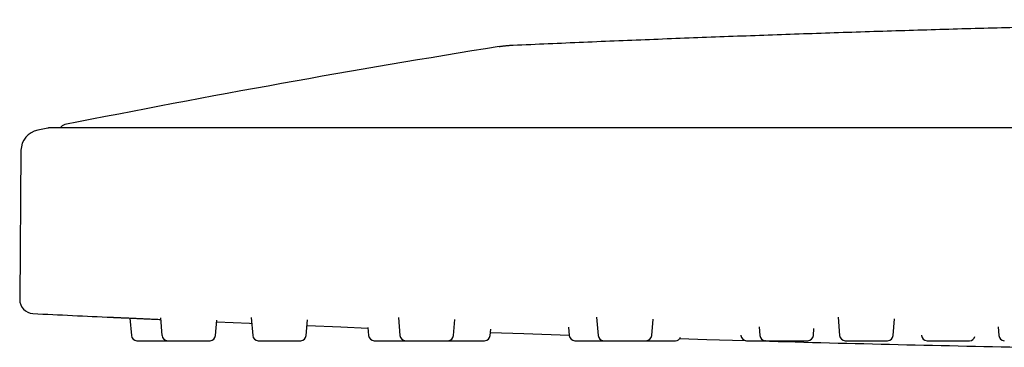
# Model space of a CAD drawing. Header units: millimetres. Extents: x 8 to 953, y 12 to 383.
# Tile 1 of 151: x 28 to 100, y 331 to 355. Entities that reach past the tile are written whole.
import ezdxf

# ---------------------------------------------------------------- set-up
doc = ezdxf.new("R2010")
doc.units = ezdxf.units.MM

msp = doc.modelspace()

# ---------------------------------------------------------------- linework, layer by layer
at = {"color": 7, "linetype": 'Continuous', "lineweight": 30}
for p, q in [((30.515, 347.05), (29.794, 346.905)), ((276.401, 347.056), (30.574, 347.056)), ((28.59, 345.448), (28.496, 334.688)), ((36.445, 333.359), (36.556, 332.092)), ((38.653, 333.379), (38.765, 332.092)), ((45.195, 333.395), (45.309, 332.092)), ((55.822, 333.407), (55.937, 332.092)), ((59.8, 332.092), (59.902, 333.257)), ((70.123, 333.413), (70.238, 332.092)), ((74.102, 332.092), (74.207, 333.285)), ((87.549, 333.414), (87.665, 332.092)), ((91.529, 332.092), (91.636, 333.313)), ((42.629, 332.092), (42.726, 333.202)), ((49.173, 332.092), (49.273, 333.229)), ((53.624, 332.677), (53.675, 332.092)), ((62.447, 332.092), (62.487, 332.554)), ((68.099, 332.708), (68.153, 332.092)), ((81.851, 332.715), (81.906, 332.092)), ((85.769, 332.092), (85.815, 332.609)), ((99.096, 332.716), (99.15, 332.092)), ((80.54, 332.114), (80.541, 332.092)), ((93.57, 332.122), (93.573, 332.092)), ((70.637, 331.727), (73.704, 331.727)), ((93.971, 331.727), (97.038, 331.727))]:
    msp.add_line(p, q, dxfattribs=at)
at = {"color": 7, "linetype": 'Continuous', "lineweight": 30, "flags": 128}
for points in [[(42.716, 333.082), (45.069, 332.983), (45.232, 332.976)], [(49.236, 332.813), (51.669, 332.717), (53.627, 332.641)], [(62.467, 332.317), (64.87, 332.234), (68.15, 332.124)], [(76.126, 331.875), (78.075, 331.818), (80.839, 331.74)]]:
    msp.add_lwpolyline(points, dxfattribs=at)
at = {"color": 7, "linetype": 'Continuous', "lineweight": 30}
for centre, radius, start, end in [((198.214, -489.372), 853.068, 99.113854, 101.252522), ((30.09, 345.435), 1.5, 101.38663, 179.5), ((30.574, 346.756), 0.3, 90, 101.33722), ((31.849, 346.807), 0.5, 101.25252, 150.09835), ((29.496, 334.68), 1, 179.5, 267.27148), ((153.488, 2936.393), 2605.667, 267.27148, 267.397322), ((36.954, 332.127), 0.4, 185, 270), ((39.164, 332.127), 0.4, 185, 270), ((42.231, 332.127), 0.4, 270, 355), ((45.708, 332.127), 0.4, 185, 270), ((48.775, 332.127), 0.4, 270, 355), ((54.073, 332.127), 0.4, 185, 270), ((56.335, 332.127), 0.4, 185, 270), ((59.402, 332.127), 0.4, 270, 355), ((62.048, 332.127), 0.4, 270, 355), ((68.552, 332.127), 0.4, 185, 270), ((70.637, 332.127), 0.4, 185, 270), ((73.704, 332.127), 0.4, 270, 355), ((75.815, 332.127), 0.4, 270, 338.95764), ((80.94, 332.127), 0.4, 185, 270), ((82.304, 332.127), 0.4, 185, 270), ((85.371, 332.127), 0.4, 270, 355), ((88.063, 332.127), 0.4, 185, 270), ((91.13, 332.127), 0.4, 270, 355), ((93.971, 332.127), 0.4, 185, 270), ((97.038, 332.127), 0.4, 270, 346.89626), ((99.549, 332.127), 0.4, 185, 270), ((153.488, 2936.393), 2605.667, 268.413872, 268.849662)]:
    msp.add_arc(centre, radius, start, end, dxfattribs=at)
for points, knots in [([(64.103, 353.029), (65.795, 353.103), (69.181, 353.252), (74.26, 353.459), (79.34, 353.654), (84.42, 353.836), (89.501, 354.006), (94.582, 354.162), (99.523, 354.301), (104.322, 354.425), (108.981, 354.534), (113.64, 354.632), (118.3, 354.719), (122.959, 354.796), (126.065, 354.839), (127.619, 354.86)], [0, 0, 0, 0, 0.079994, 0.159989, 0.239987, 0.319986, 0.399986, 0.479987, 0.559989, 0.633324, 0.70666, 0.779995, 0.853331, 0.926666, 1, 1, 1, 1]), ([(63.09, 352.926), (63.116, 352.93), (63.169, 352.939), (63.254, 352.951), (63.347, 352.964), (63.449, 352.976), (63.556, 352.988), (63.663, 352.999), (63.766, 353.008), (63.861, 353.015), (63.948, 353.021), (64.028, 353.025), (64.078, 353.028), (64.103, 353.029)], [0, 0, 0, 0, 0.07631, 0.159344, 0.251902, 0.353411, 0.460922, 0.570118, 0.670409, 0.764616, 0.850585, 0.928175, 1, 1, 1, 1]), ([(35.165, 333.415), (35.165, 333.415), (35.163, 333.415), (35.169, 333.414), (35.184, 333.414), (35.21, 333.413), (35.246, 333.411), (35.292, 333.409), (35.349, 333.406), (35.416, 333.403), (35.491, 333.4), (35.576, 333.396), (35.671, 333.392), (35.774, 333.388), (35.886, 333.383), (36.006, 333.377), (36.133, 333.372), (36.267, 333.366), (36.408, 333.36), (36.557, 333.353), (36.712, 333.346), (36.871, 333.339), (37.036, 333.332), (37.204, 333.324), (37.377, 333.317), (37.554, 333.309), (37.733, 333.301), (37.915, 333.293), (38.099, 333.285), (38.283, 333.277), (38.468, 333.269), (38.595, 333.263), (38.66, 333.26), (38.663, 333.26)], [0, 0, 0, 0, 0.000259, 0.034821, 0.069168, 0.103407, 0.137651, 0.17201, 0.206592, 0.241506, 0.275629, 0.309882, 0.344377, 0.37901, 0.413425, 0.447785, 0.482199, 0.516351, 0.550655, 0.58522, 0.619875, 0.654244, 0.688552, 0.72291, 0.757203, 0.791569, 0.826116, 0.860679, 0.894984, 0.929284, 0.963688, 0.99812, 1, 1, 1, 1]), ([(35.166, 333.415), (35.17, 333.414), (35.178, 333.414), (35.193, 333.414), (35.202, 333.413)], [0, 0, 0, 0, 0.403275, 1, 1, 1, 1]), ([(36.954, 331.727), (36.954, 331.727), (36.955, 331.727), (36.962, 331.727), (36.973, 331.727), (36.988, 331.727), (37.008, 331.727), (37.032, 331.727), (37.064, 331.727), (37.102, 331.727), (37.15, 331.727), (37.204, 331.727), (37.264, 331.727), (37.331, 331.727), (37.402, 331.727), (37.479, 331.727), (37.56, 331.727), (37.633, 331.727), (37.698, 331.727), (37.752, 331.727), (37.808, 331.727), (37.865, 331.727), (37.939, 331.727), (38.032, 331.727), (38.143, 331.727), (38.256, 331.727), (38.371, 331.727), (38.476, 331.727), (38.57, 331.727), (38.653, 331.727), (38.734, 331.727), (38.815, 331.727), (38.895, 331.727), (38.974, 331.727), (39.059, 331.727), (39.121, 331.727), (39.156, 331.727), (39.16, 331.727)], [0, 0, 0, 0, 0.0267456, 0.0533104, 0.0797717, 0.1062078, 0.132697, 0.1593175, 0.1861461, 0.2199753, 0.2535083, 0.2869017, 0.3203145, 0.3539049, 0.3878291, 0.4216584, 0.4551914, 0.4885849, 0.5086226, 0.5287015, 0.5488558, 0.5691192, 0.5895248, 0.6269094, 0.6640001, 0.7010106, 0.738156, 0.7756492, 0.8023948, 0.8289596, 0.8554209, 0.8818569, 0.9083462, 0.9349667, 0.9617952, 0.9956245, 1, 1, 1, 1]), ([(39.165, 331.727), (39.164, 331.727), (39.164, 331.727), (39.174, 331.727), (39.19, 331.727), (39.211, 331.727), (39.233, 331.727), (39.26, 331.727), (39.291, 331.727), (39.326, 331.727), (39.365, 331.727), (39.412, 331.727), (39.468, 331.727), (39.533, 331.727), (39.603, 331.727), (39.679, 331.727), (39.759, 331.727), (39.845, 331.727), (39.934, 331.727), (40.026, 331.727), (40.108, 331.727), (40.179, 331.727), (40.238, 331.727), (40.299, 331.727), (40.36, 331.727), (40.439, 331.727), (40.536, 331.727), (40.651, 331.727), (40.767, 331.727), (40.882, 331.727), (40.986, 331.727), (41.077, 331.727), (41.157, 331.727), (41.235, 331.727), (41.311, 331.727), (41.385, 331.727), (41.458, 331.727), (41.536, 331.727), (41.616, 331.727), (41.697, 331.727), (41.774, 331.727), (41.845, 331.727), (41.912, 331.727), (41.973, 331.727), (42.029, 331.727), (42.078, 331.727), (42.114, 331.727), (42.141, 331.727), (42.161, 331.727), (42.179, 331.727), (42.194, 331.727), (42.21, 331.727), (42.223, 331.727), (42.231, 331.727), (42.23, 331.727), (42.23, 331.727)], [0, 0, 0, 0, 0.014381, 0.038326, 0.062495, 0.079735, 0.09686, 0.113917, 0.130958, 0.148034, 0.165194, 0.182488, 0.204295, 0.225911, 0.247438, 0.268976, 0.290629, 0.312497, 0.334305, 0.355921, 0.377447, 0.390363, 0.403307, 0.416299, 0.429361, 0.442515, 0.466614, 0.490523, 0.514381, 0.538326, 0.562494, 0.579735, 0.596859, 0.613917, 0.630958, 0.648034, 0.665194, 0.682488, 0.704295, 0.725911, 0.747437, 0.768976, 0.790629, 0.812497, 0.834304, 0.85592, 0.877447, 0.890363, 0.903307, 0.916298, 0.929361, 0.942515, 0.966632, 0.99055, 1, 1, 1, 1]), ([(45.708, 331.727), (45.708, 331.727), (45.708, 331.727), (45.713, 331.727), (45.727, 331.727), (45.751, 331.727), (45.783, 331.727), (45.819, 331.727), (45.858, 331.727), (45.895, 331.727), (45.937, 331.727), (45.982, 331.727), (46.031, 331.727), (46.083, 331.727), (46.144, 331.727), (46.215, 331.727), (46.294, 331.727), (46.378, 331.727), (46.466, 331.727), (46.558, 331.727), (46.654, 331.727), (46.752, 331.727), (46.852, 331.727), (46.94, 331.727), (47.015, 331.727), (47.077, 331.727), (47.139, 331.727), (47.202, 331.727), (47.283, 331.727), (47.381, 331.727), (47.496, 331.727), (47.609, 331.727), (47.72, 331.727), (47.818, 331.727), (47.904, 331.727), (47.978, 331.727), (48.049, 331.727), (48.118, 331.727), (48.184, 331.727), (48.248, 331.727), (48.314, 331.727), (48.382, 331.727), (48.449, 331.727), (48.511, 331.727), (48.566, 331.727), (48.616, 331.727), (48.659, 331.727), (48.696, 331.727), (48.726, 331.727), (48.746, 331.727), (48.759, 331.727), (48.767, 331.727), (48.772, 331.727), (48.775, 331.727), (48.775, 331.727), (48.775, 331.727)], [0, 0, 0, 0, 0.00501, 0.029109, 0.053018, 0.076876, 0.100821, 0.12499, 0.142231, 0.159355, 0.176412, 0.193454, 0.210529, 0.227689, 0.244984, 0.266791, 0.288407, 0.309933, 0.331471, 0.353125, 0.374993, 0.3968, 0.418416, 0.439942, 0.452859, 0.465802, 0.478794, 0.491856, 0.50501, 0.529109, 0.553018, 0.576876, 0.600821, 0.62499, 0.642231, 0.659355, 0.676412, 0.693454, 0.710529, 0.727689, 0.744984, 0.766791, 0.788407, 0.809933, 0.831471, 0.853125, 0.874993, 0.8968, 0.918416, 0.939942, 0.952859, 0.965802, 0.978794, 0.991856, 1, 1, 1, 1]), ([(54.073, 331.727), (54.074, 331.727), (54.075, 331.727), (54.081, 331.727), (54.092, 331.727), (54.108, 331.727), (54.128, 331.727), (54.152, 331.727), (54.183, 331.727), (54.222, 331.727), (54.27, 331.727), (54.324, 331.727), (54.384, 331.727), (54.45, 331.727), (54.522, 331.727), (54.598, 331.727), (54.679, 331.727), (54.753, 331.727), (54.817, 331.727), (54.871, 331.727), (54.927, 331.727), (54.984, 331.727), (55.058, 331.727), (55.151, 331.727), (55.263, 331.727), (55.376, 331.727), (55.491, 331.727), (55.596, 331.727), (55.69, 331.727), (55.772, 331.727), (55.854, 331.727), (55.934, 331.727), (56.014, 331.727), (56.094, 331.727), (56.178, 331.727), (56.258, 331.727), (56.31, 331.727), (56.332, 331.727)], [0, 0, 0, 0, 0.026251, 0.052324, 0.078296, 0.104243, 0.130242, 0.156371, 0.182703, 0.215906, 0.248819, 0.281595, 0.314389, 0.347359, 0.380655, 0.413859, 0.446772, 0.479547, 0.499214, 0.518922, 0.538703, 0.558592, 0.57862, 0.615313, 0.651718, 0.688044, 0.724502, 0.761302, 0.787552, 0.813626, 0.839598, 0.865545, 0.891544, 0.917672, 0.944004, 0.977208, 1, 1, 1, 1]), ([(56.335, 331.727), (56.335, 331.727), (56.334, 331.727), (56.336, 331.727), (56.34, 331.727), (56.347, 331.727), (56.357, 331.727), (56.372, 331.727), (56.397, 331.727), (56.433, 331.727), (56.478, 331.727), (56.531, 331.727), (56.586, 331.727), (56.641, 331.727), (56.692, 331.727), (56.746, 331.727), (56.804, 331.727), (56.865, 331.727), (56.929, 331.727), (57.002, 331.727), (57.084, 331.727), (57.175, 331.727), (57.27, 331.727), (57.367, 331.727), (57.467, 331.727), (57.569, 331.727), (57.673, 331.727), (57.776, 331.727), (57.866, 331.727), (57.943, 331.727), (58.005, 331.727), (58.067, 331.727), (58.129, 331.727), (58.209, 331.727), (58.304, 331.727), (58.413, 331.727), (58.52, 331.727), (58.622, 331.727), (58.712, 331.727), (58.789, 331.727), (58.853, 331.727), (58.915, 331.727), (58.974, 331.727), (59.029, 331.727), (59.082, 331.727), (59.135, 331.727), (59.188, 331.727), (59.238, 331.727), (59.282, 331.727), (59.319, 331.727), (59.35, 331.727), (59.374, 331.727), (59.391, 331.727), (59.401, 331.727), (59.402, 331.727), (59.402, 331.727)], [0, 0, 0, 0, 0.002451, 0.015367, 0.028311, 0.041303, 0.054365, 0.067519, 0.091618, 0.115527, 0.139385, 0.16333, 0.187498, 0.204739, 0.221863, 0.238921, 0.255962, 0.273038, 0.290198, 0.307492, 0.329299, 0.350915, 0.372441, 0.39398, 0.415633, 0.437501, 0.459308, 0.480925, 0.502451, 0.515367, 0.528311, 0.541303, 0.554365, 0.567519, 0.591618, 0.615527, 0.639385, 0.66333, 0.687498, 0.704739, 0.721863, 0.738921, 0.755962, 0.773038, 0.790198, 0.807492, 0.829299, 0.850915, 0.872441, 0.89398, 0.915633, 0.937501, 0.959308, 0.980925, 1, 1, 1, 1]), ([(59.405, 331.727), (59.421, 331.727), (59.46, 331.727), (59.529, 331.727), (59.611, 331.727), (59.698, 331.727), (59.789, 331.727), (59.883, 331.727), (59.966, 331.727), (60.038, 331.727), (60.097, 331.727), (60.158, 331.727), (60.22, 331.727), (60.299, 331.727), (60.397, 331.727), (60.512, 331.727), (60.627, 331.727), (60.742, 331.727), (60.846, 331.727), (60.937, 331.727), (61.016, 331.727), (61.093, 331.727), (61.168, 331.727), (61.241, 331.727), (61.313, 331.727), (61.389, 331.727), (61.468, 331.727), (61.547, 331.727), (61.622, 331.727), (61.691, 331.727), (61.756, 331.727), (61.814, 331.727), (61.867, 331.727), (61.914, 331.727), (61.948, 331.727), (61.973, 331.727), (61.991, 331.727), (62.007, 331.727), (62.02, 331.727), (62.034, 331.727), (62.046, 331.727), (62.048, 331.727), (62.049, 331.727)], [0, 0, 0, 0, 0.0184916, 0.0469398, 0.0755394, 0.1044232, 0.1332261, 0.1617768, 0.1902086, 0.2072691, 0.2243648, 0.2415245, 0.2587772, 0.2761509, 0.3079809, 0.3395607, 0.3710721, 0.4026985, 0.4346209, 0.4573927, 0.4800104, 0.5025401, 0.5250483, 0.5476018, 0.570267, 0.5931094, 0.6219123, 0.6504629, 0.6788948, 0.707343, 0.7359426, 0.7648264, 0.7936293, 0.82218, 0.8506119, 0.8676724, 0.884768, 0.9019277, 0.9191804, 0.9365542, 0.9684083, 1, 1, 1, 1]), ([(68.552, 331.727), (68.552, 331.727), (68.552, 331.727), (68.556, 331.727), (68.567, 331.727), (68.588, 331.727), (68.618, 331.727), (68.656, 331.727), (68.698, 331.727), (68.741, 331.727), (68.782, 331.727), (68.828, 331.727), (68.877, 331.727), (68.929, 331.727), (68.985, 331.727), (69.05, 331.727), (69.124, 331.727), (69.207, 331.727), (69.295, 331.727), (69.386, 331.727), (69.48, 331.727), (69.578, 331.727), (69.678, 331.727), (69.78, 331.727), (69.869, 331.727), (69.944, 331.727), (70.007, 331.727), (70.069, 331.727), (70.132, 331.727), (70.213, 331.727), (70.311, 331.727), (70.424, 331.727), (70.532, 331.727), (70.601, 331.727), (70.633, 331.727)], [0, 0, 0, 0, 0.01576, 0.0371, 0.076198, 0.114988, 0.153694, 0.192541, 0.231752, 0.259723, 0.287505, 0.315179, 0.342826, 0.370529, 0.398369, 0.426427, 0.461806, 0.496876, 0.531799, 0.566743, 0.601873, 0.637351, 0.67273, 0.7078, 0.742723, 0.763679, 0.784678, 0.805756, 0.826948, 0.848288, 0.887386, 0.926176, 0.964882, 1, 1, 1, 1]), ([(73.707, 331.727), (73.738, 331.727), (73.788, 331.727), (73.859, 331.727), (73.92, 331.727), (73.981, 331.727), (74.043, 331.727), (74.123, 331.727), (74.221, 331.727), (74.336, 331.727), (74.451, 331.727), (74.566, 331.727), (74.668, 331.727), (74.758, 331.727), (74.836, 331.727), (74.912, 331.727), (74.986, 331.727), (75.058, 331.727), (75.128, 331.727), (75.202, 331.727), (75.279, 331.727), (75.356, 331.727), (75.428, 331.727), (75.494, 331.727), (75.555, 331.727), (75.611, 331.727), (75.66, 331.727), (75.703, 331.727), (75.734, 331.727), (75.756, 331.727), (75.772, 331.727), (75.786, 331.727), (75.797, 331.727), (75.808, 331.727), (75.815, 331.727), (75.814, 331.727), (75.814, 331.727)], [0, 0, 0, 0, 0.0329559, 0.0537147, 0.0745163, 0.095396, 0.1163887, 0.1375287, 0.1762589, 0.2146845, 0.253027, 0.2915093, 0.3303519, 0.3580601, 0.385581, 0.4129947, 0.4403822, 0.4678249, 0.4954035, 0.5231976, 0.5582444, 0.5929843, 0.6275796, 0.6621949, 0.6969943, 0.7321395, 0.7671864, 0.8019263, 0.8365216, 0.8572805, 0.8780821, 0.8989618, 0.9199545, 0.9410945, 0.979854, 1, 1, 1, 1]), ([(80.94, 331.727), (80.94, 331.727), (80.94, 331.727), (80.943, 331.727), (80.948, 331.727), (80.958, 331.727), (80.976, 331.727), (81.006, 331.727), (81.044, 331.727), (81.09, 331.727), (81.139, 331.727), (81.188, 331.727), (81.235, 331.727), (81.285, 331.727), (81.339, 331.727), (81.396, 331.727), (81.457, 331.727), (81.526, 331.727), (81.604, 331.727), (81.692, 331.727), (81.783, 331.727), (81.878, 331.727), (81.976, 331.727), (82.076, 331.727), (82.178, 331.727), (82.253, 331.727), (82.294, 331.727), (82.301, 331.727)], [0, 0, 0, 0, 0.016101, 0.044096, 0.072242, 0.100586, 0.152515, 0.204035, 0.255443, 0.30704, 0.359119, 0.396269, 0.433169, 0.469924, 0.506645, 0.543439, 0.580416, 0.617682, 0.664671, 0.71125, 0.757634, 0.804046, 0.850704, 0.897826, 0.944816, 0.991394, 1, 1, 1, 1]), ([(82.305, 331.727), (82.304, 331.727), (82.303, 331.727), (82.308, 331.727), (82.317, 331.727), (82.326, 331.727), (82.338, 331.727), (82.353, 331.727), (82.375, 331.727), (82.407, 331.727), (82.453, 331.727), (82.507, 331.727), (82.568, 331.727), (82.631, 331.727), (82.691, 331.727), (82.748, 331.727), (82.807, 331.727), (82.87, 331.727), (82.935, 331.727), (83.003, 331.727), (83.081, 331.727), (83.167, 331.727), (83.262, 331.727), (83.36, 331.727), (83.46, 331.727), (83.562, 331.727), (83.666, 331.727), (83.77, 331.727), (83.875, 331.727), (83.964, 331.727), (84.04, 331.727), (84.102, 331.727), (84.163, 331.727), (84.224, 331.727), (84.302, 331.727), (84.395, 331.727), (84.501, 331.727), (84.603, 331.727), (84.701, 331.727), (84.786, 331.727), (84.858, 331.727), (84.918, 331.727), (84.975, 331.727), (85.028, 331.727), (85.078, 331.727), (85.125, 331.727), (85.172, 331.727), (85.218, 331.727), (85.26, 331.727), (85.296, 331.727), (85.325, 331.727), (85.347, 331.727), (85.362, 331.727), (85.37, 331.727), (85.37, 331.727), (85.37, 331.727)], [0, 0, 0, 0, 0.0077109, 0.029237, 0.0421537, 0.055097, 0.0680889, 0.0811511, 0.094305, 0.1184039, 0.1423134, 0.1661711, 0.1901159, 0.2142848, 0.2315255, 0.2486498, 0.2657073, 0.2827485, 0.2998241, 0.3169842, 0.3342785, 0.3560855, 0.3777016, 0.3992277, 0.4207663, 0.4424194, 0.4642877, 0.4860948, 0.5077109, 0.529237, 0.5421537, 0.555097, 0.5680889, 0.5811511, 0.594305, 0.6184039, 0.6423134, 0.6661711, 0.6901159, 0.7142848, 0.7315255, 0.7486498, 0.7657073, 0.7827485, 0.7998241, 0.8169842, 0.8342785, 0.8560855, 0.8777016, 0.8992277, 0.9207663, 0.9424194, 0.9642877, 0.9860948, 1, 1, 1, 1]), ([(88.064, 331.727), (88.064, 331.727), (88.065, 331.727), (88.075, 331.727), (88.092, 331.727), (88.116, 331.727), (88.146, 331.727), (88.178, 331.727), (88.21, 331.727), (88.237, 331.727), (88.268, 331.727), (88.3, 331.727), (88.345, 331.727), (88.404, 331.727), (88.48, 331.727), (88.562, 331.727), (88.65, 331.727), (88.735, 331.727), (88.815, 331.727), (88.887, 331.727), (88.961, 331.727), (89.036, 331.727), (89.114, 331.727), (89.193, 331.727), (89.281, 331.727), (89.377, 331.727), (89.481, 331.727), (89.585, 331.727), (89.689, 331.727), (89.793, 331.727), (89.896, 331.727), (89.998, 331.727), (90.098, 331.727), (90.182, 331.727), (90.252, 331.727), (90.308, 331.727), (90.362, 331.727), (90.416, 331.727), (90.484, 331.727), (90.563, 331.727), (90.65, 331.727), (90.73, 331.727), (90.805, 331.727), (90.867, 331.727), (90.917, 331.727), (90.957, 331.727), (90.993, 331.727), (91.025, 331.727), (91.053, 331.727), (91.077, 331.727), (91.098, 331.727), (91.116, 331.727), (91.127, 331.727), (91.132, 331.727), (91.13, 331.727), (91.13, 331.727)], [0, 0, 0, 0, 0.018976, 0.040629, 0.062498, 0.084305, 0.105921, 0.127447, 0.140364, 0.153307, 0.166299, 0.179361, 0.192515, 0.216614, 0.240523, 0.264381, 0.288326, 0.312495, 0.329735, 0.34686, 0.363917, 0.380958, 0.398034, 0.415194, 0.432488, 0.454295, 0.475911, 0.497438, 0.518976, 0.540629, 0.562498, 0.584305, 0.605921, 0.627447, 0.640364, 0.653307, 0.666299, 0.679361, 0.692515, 0.716614, 0.740523, 0.764381, 0.788326, 0.812495, 0.829735, 0.84686, 0.863917, 0.880958, 0.898034, 0.915194, 0.932488, 0.954295, 0.975911, 0.997438, 1, 1, 1, 1])]:
    msp.add_open_spline(points, degree=3, knots=knots, dxfattribs=at)

doc.saveas('drawing.dxf')
